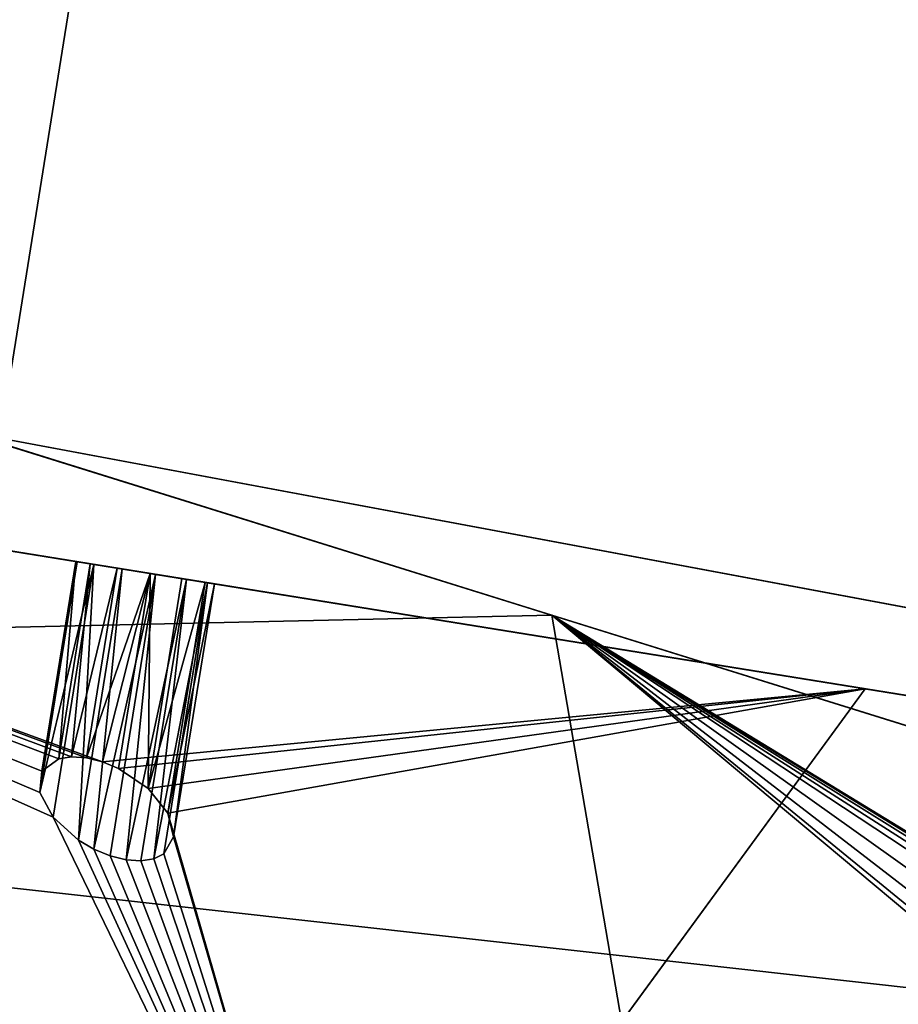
# Model space of a CAD drawing. Extents: x 5.2 to 19.2, y -23 to 23.
# Tile 157 of 256: x 10.417 to 10.783, y -22.679 to -22.269. Entities that reach past the tile are written whole.
import ezdxf

# ---------------------------------------------------------------- set-up
doc = ezdxf.new("R2010")
doc.units = 0
doc.header["$MEASUREMENT"] = 0
doc.layers.get('0').update_dxf_attribs({"linetype": 'CONTINUOUS'})

# ---------------------------------------------------------------- blocks, each defined once
blk = doc.blocks.new('LUXORA_OVAL_LED_37W_STL')
at = {"color": 0}
for p, q in [((10.63887, -22.51659, 4.45113), (9.17021, -22.05893, 0.82709)), ((10.63887, -22.51659, 4.45113), (9.17021, -22.05893, 0.82709)), ((9.8622, -22.27456, 0.51943), (11.33085, -22.73222, 4.14347)), ((9.8622, -22.27456, 0.51943), (11.33085, -22.73222, 4.14347)), ((11.57243, -22.67676, 4.45113), (10.05373, -22.43188, 0.82709)), ((10.7693, -22.54726, 0.51943), (10.05373, -22.43188, 0.82709)), ((11.57243, -22.67676, 4.45113), (10.05373, -22.43188, 0.82709)), ((10.7693, -22.54726, 0.51943), (10.05373, -22.43188, 0.82709)), ((10.40918, -22.44286, 4.18098), (11.6161, -22.66847, 4.18098)), ((11.6161, -22.66847, 4.14161), (10.40918, -22.44286, 4.14161)), ((11.6161, -22.66847, 4.14161), (10.40918, -22.44286, 4.14161)), ((10.40918, -22.44286, 4.18098), (11.6161, -22.66847, 4.18098)), ((10.40918, -22.44286, 0.83452), (11.6161, -22.66847, 0.83452)), ((11.6161, -22.66847, 0.79515), (10.40918, -22.44286, 0.79515)), ((11.6161, -22.66847, 0.79515), (10.40918, -22.44286, 0.79515)), ((10.40918, -22.44286, 0.83452), (11.6161, -22.66847, 0.83452)), ((10.42573, -22.59038, 0.81915), (10.44122, -22.49436, 0.81915)), ((10.42573, -22.59038, 0.81915), (10.44122, -22.49436, 0.81915)), ((10.42659, -22.5816, 0.80503), (10.44067, -22.49427, 0.80503)), ((10.42659, -22.5816, 0.80503), (10.44067, -22.49427, 0.80503)), ((10.43121, -22.60073, 0.8314), (10.44818, -22.49548, 0.8314)), ((10.43121, -22.60073, 0.8314), (10.44818, -22.49548, 0.8314)), ((10.43358, -22.57641, 0.79227), (10.44667, -22.49524, 0.79227)), ((10.43358, -22.57641, 0.79227), (10.44667, -22.49524, 0.79227)), ((10.43893, -22.57557, 0.78735), (10.44667, -22.49524, 0.79227)), ((10.43893, -22.57557, 0.78735), (10.44667, -22.49524, 0.79227)), ((10.43893, -22.57557, 0.78735), (10.45784, -22.49704, 0.78379)), ((10.43893, -22.57557, 0.78735), (10.45784, -22.49704, 0.78379)), ((10.44122, -22.49436, 0.81915), (10.44067, -22.49427, 0.80503)), ((10.44067, -22.49427, 0.80503), (10.44667, -22.49524, 0.79227)), ((10.44122, -22.49436, 0.81915), (10.44067, -22.49427, 0.80503)), ((10.44067, -22.49427, 0.80503), (10.44667, -22.49524, 0.79227)), ((10.44818, -22.49548, 0.8314), (10.44122, -22.49436, 0.81915)), ((10.44818, -22.49548, 0.8314), (10.44122, -22.49436, 0.81915)), ((10.44176, -22.61027, 0.83897), (10.45996, -22.49738, 0.83897)), ((10.44176, -22.61027, 0.83897), (10.45996, -22.49738, 0.83897)), ((10.44511, -22.57599, 0.78379), (10.45784, -22.49704, 0.78379)), ((10.44511, -22.57599, 0.78379), (10.45784, -22.49704, 0.78379)), ((10.44667, -22.49524, 0.79227), (10.45784, -22.49704, 0.78379)), ((10.44667, -22.49524, 0.79227), (10.45784, -22.49704, 0.78379)), ((10.45996, -22.49738, 0.83897), (10.44818, -22.49548, 0.8314)), ((10.45996, -22.49738, 0.83897), (10.44818, -22.49548, 0.8314)), ((10.44821, -22.61404, 0.8404), (10.45996, -22.49738, 0.83897)), ((10.44821, -22.61404, 0.8404), (10.45996, -22.49738, 0.83897)), ((10.45784, -22.49704, 0.78379), (10.47161, -22.49926, 0.78155)), ((10.45784, -22.49704, 0.78379), (10.47161, -22.49926, 0.78155)), ((10.47386, -22.49963, 0.84013), (10.45996, -22.49738, 0.83897)), ((10.47386, -22.49963, 0.84013), (10.45996, -22.49738, 0.83897)), ((10.44511, -22.57599, 0.78379), (10.47161, -22.49926, 0.78155)), ((10.44511, -22.57599, 0.78379), (10.47161, -22.49926, 0.78155)), ((10.44821, -22.61404, 0.8404), (10.47386, -22.49963, 0.84013)), ((10.44821, -22.61404, 0.8404), (10.47386, -22.49963, 0.84013)), ((10.45177, -22.57764, 0.78182), (10.47161, -22.49926, 0.78155)), ((10.45177, -22.57764, 0.78182), (10.47161, -22.49926, 0.78155)), ((10.45497, -22.61683, 0.84013), (10.47386, -22.49963, 0.84013)), ((10.45497, -22.61683, 0.84013), (10.47386, -22.49963, 0.84013)), ((10.47161, -22.49926, 0.78155), (10.45852, -22.58043, 0.78155)), ((10.47161, -22.49926, 0.78155), (10.45852, -22.58043, 0.78155)), ((10.46163, -22.61849, 0.83816), (10.47386, -22.49963, 0.84013)), ((10.46163, -22.61849, 0.83816), (10.47386, -22.49963, 0.84013)), ((10.48484, -22.50139, 0.78604), (10.47076, -22.58873, 0.78604)), ((10.48484, -22.50139, 0.78604), (10.47076, -22.58873, 0.78604)), ((10.47161, -22.49926, 0.78155), (10.48484, -22.50139, 0.78604)), ((10.47161, -22.49926, 0.78155), (10.48484, -22.50139, 0.78604)), ((10.48671, -22.50169, 0.8346), (10.47386, -22.49963, 0.84013)), ((10.48671, -22.50169, 0.8346), (10.47386, -22.49963, 0.84013)), ((10.48484, -22.50139, 0.78604), (10.49449, -22.50295, 0.79625)), ((10.48484, -22.50139, 0.78604), (10.49449, -22.50295, 0.79625)), ((10.46163, -22.61849, 0.83816), (10.48671, -22.50169, 0.8346)), ((10.46163, -22.61849, 0.83816), (10.48671, -22.50169, 0.8346)), ((10.48671, -22.50169, 0.8346), (10.46781, -22.61891, 0.8346)), ((10.48671, -22.50169, 0.8346), (10.46781, -22.61891, 0.8346)), ((10.48671, -22.50169, 0.8346), (10.47315, -22.61806, 0.82968)), ((10.48671, -22.50169, 0.8346), (10.47315, -22.61806, 0.82968)), ((10.49555, -22.50312, 0.82367), (10.47315, -22.61806, 0.82968)), ((10.49555, -22.50312, 0.82367), (10.47315, -22.61806, 0.82968)), ((10.49555, -22.50312, 0.82367), (10.47734, -22.61601, 0.82367)), ((10.49555, -22.50312, 0.82367), (10.47734, -22.61601, 0.82367)), ((10.49449, -22.50295, 0.79625), (10.47901, -22.59897, 0.79625)), ((10.49449, -22.50295, 0.79625), (10.47901, -22.59897, 0.79625)), ((10.49836, -22.50357, 0.80983), (10.48139, -22.60882, 0.80983)), ((10.49836, -22.50357, 0.80983), (10.48139, -22.60882, 0.80983)), ((10.49555, -22.50312, 0.82367), (10.48671, -22.50169, 0.8346)), ((10.49555, -22.50312, 0.82367), (10.48671, -22.50169, 0.8346)), ((10.49449, -22.50295, 0.79625), (10.49836, -22.50357, 0.80983)), ((10.49449, -22.50295, 0.79625), (10.49836, -22.50357, 0.80983)), ((10.49836, -22.50357, 0.80983), (10.49555, -22.50312, 0.82367)), ((10.49836, -22.50357, 0.80983), (10.49555, -22.50312, 0.82367)), ((10.70153, -22.88214, 3.84067), (10.63887, -22.51659, 4.45113)), ((10.63887, -22.51659, 4.45113), (11.33085, -22.73222, 4.14347)), ((10.63887, -22.51659, 4.45113), (11.33085, -22.73222, 4.14347)), ((10.70153, -22.88214, 3.84067), (10.63887, -22.51659, 4.45113)), ((10.55028, -22.84657, 1.12989), (10.7693, -22.54726, 0.51943)), ((10.55028, -22.84657, 1.12989), (10.7693, -22.54726, 0.51943)), ((10.7693, -22.54726, 0.51943), (12.288, -22.79214, 4.14347)), ((10.7693, -22.54726, 0.51943), (12.288, -22.79214, 4.14347)), ((10.43358, -22.57641, 0.79227), (10.42659, -22.5816, 0.80503)), ((10.43358, -22.57641, 0.79227), (10.42659, -22.5816, 0.80503)), ((10.43893, -22.57557, 0.78735), (10.43358, -22.57641, 0.79227)), ((10.43893, -22.57557, 0.78735), (10.43358, -22.57641, 0.79227)), ((10.44511, -22.57599, 0.78379), (10.43893, -22.57557, 0.78735)), ((10.44511, -22.57599, 0.78379), (10.43893, -22.57557, 0.78735)), ((10.45177, -22.57764, 0.78182), (10.44511, -22.57599, 0.78379)), ((10.45177, -22.57764, 0.78182), (10.44511, -22.57599, 0.78379)), ((10.45852, -22.58043, 0.78155), (10.45177, -22.57764, 0.78182)), ((10.45852, -22.58043, 0.78155), (10.45177, -22.57764, 0.78182)), ((10.42659, -22.5816, 0.80503), (10.42573, -22.59038, 0.81915)), ((10.42659, -22.5816, 0.80503), (10.42573, -22.59038, 0.81915)), ((10.47076, -22.58873, 0.78604), (10.45852, -22.58043, 0.78155)), ((10.47076, -22.58873, 0.78604), (10.45852, -22.58043, 0.78155)), ((10.42573, -22.59038, 0.81915), (10.43121, -22.60073, 0.8314)), ((10.42573, -22.59038, 0.81915), (10.43121, -22.60073, 0.8314)), ((10.47901, -22.59897, 0.79625), (10.47076, -22.58873, 0.78604)), ((10.47901, -22.59897, 0.79625), (10.47076, -22.58873, 0.78604)), ((10.48139, -22.60882, 0.80983), (10.47901, -22.59897, 0.79625)), ((10.48139, -22.60882, 0.80983), (10.47901, -22.59897, 0.79625)), ((10.43121, -22.60073, 0.8314), (10.44176, -22.61027, 0.83897)), ((10.43121, -22.60073, 0.8314), (10.44176, -22.61027, 0.83897)), ((10.44176, -22.61027, 0.83897), (10.44821, -22.61404, 0.8404)), ((10.44176, -22.61027, 0.83897), (10.44821, -22.61404, 0.8404)), ((10.47734, -22.61601, 0.82367), (10.48139, -22.60882, 0.80983)), ((10.47734, -22.61601, 0.82367), (10.48139, -22.60882, 0.80983)), ((10.44821, -22.61404, 0.8404), (10.45497, -22.61683, 0.84013)), ((10.44821, -22.61404, 0.8404), (10.45497, -22.61683, 0.84013)), ((10.47315, -22.61806, 0.82968), (10.47734, -22.61601, 0.82367)), ((10.47315, -22.61806, 0.82968), (10.47734, -22.61601, 0.82367)), ((10.45497, -22.61683, 0.84013), (10.46163, -22.61849, 0.83816)), ((10.45497, -22.61683, 0.84013), (10.46163, -22.61849, 0.83816)), ((10.46163, -22.61849, 0.83816), (10.46781, -22.61891, 0.8346)), ((10.46163, -22.61849, 0.83816), (10.46781, -22.61891, 0.8346)), ((10.46781, -22.61891, 0.8346), (10.47315, -22.61806, 0.82968)), ((10.46781, -22.61891, 0.8346), (10.47315, -22.61806, 0.82968))]:
    blk.add_line(p, q, dxfattribs=at)
mesh = blk.add_polyface(dxfattribs=at)
corners = [(5.68976, -17.26589, 4.18098), (5.57647, 16.04331, 4.18098), (5.57647, -16.04331, 4.18098), (5.68976, 17.26589, 4.18098), (6.02576, -18.44684, 4.18098), (6.02576, 18.44684, 4.18098), (6.57305, -19.54595, 4.18098), (6.57305, 19.54595, 4.18098), (7.15127, -16.04331, 4.18098), (7.31298, -20.52577, 4.18098), (7.26225, -17.09924, 4.18098), (7.59035, -18.10902, 4.18098), (8.22035, -21.35295, 4.18098), (8.12122, -19.02851, 4.18098), (8.83167, -19.81755, 4.18098), (9.26427, -21.99931, 4.18098), (9.69064, -20.44162, 4.18098), (10.40918, -22.44286, 4.18098), (10.66059, -20.87348, 4.18098), (11.6161, -22.66847, 4.18098), (11.69914, -21.09423, 4.18098), (12.84392, -22.66847, 4.18098), (12.76088, -21.09423, 4.18098), (13.79943, -20.87348, 4.18098), (14.05084, -22.44286, 4.18098), (14.76938, -20.44162, 4.18098), (15.19575, -21.99931, 4.18098), (15.62835, -19.81755, 4.18098), (16.23966, -21.35295, 4.18098), (16.3388, -19.02851, 4.18098), (17.14704, -20.52577, 4.18098), (16.86967, -18.10902, 4.18098), (17.19777, -17.09924, 4.18098), (17.88697, -19.54595, 4.18098), (17.30875, -16.04331, 4.18098), (17.30875, 16.04331, 4.18098), (7.15127, 16.04331, 4.18098), (7.31298, 20.52577, 4.18098), (7.26225, 17.09924, 4.18098), (7.59035, 18.10902, 4.18098), (8.22035, 21.35295, 4.18098), (8.12122, 19.02851, 4.18098), (8.83167, 19.81755, 4.18098), (9.26427, 21.99931, 4.18098), (9.69064, 20.44162, 4.18098), (10.40918, 22.44286, 4.18098), (10.66059, 20.87348, 4.18098), (11.6161, 22.66847, 4.18098), (11.69914, 21.09423, 4.18098), (12.84392, 22.66847, 4.18098), (12.76088, 21.09423, 4.18098), (13.79943, 20.87348, 4.18098), (14.05084, 22.44286, 4.18098), (14.76938, 20.44162, 4.18098), (15.19575, 21.99931, 4.18098), (15.62835, 19.81755, 4.18098), (16.23966, 21.35295, 4.18098), (16.3388, 19.02851, 4.18098), (17.14704, 20.52577, 4.18098), (16.86967, 18.10902, 4.18098), (17.19777, 17.09924, 4.18098), (17.88697, 19.54595, 4.18098), (18.43425, -18.44684, 4.18098), (18.43425, 18.44684, 4.18098), (18.77026, -17.26589, 4.18098), (18.77026, 17.26589, 4.18098), (18.88355, -16.04331, 4.18098), (18.88355, 16.04331, 4.18098)]
mesh.append_faces([[corners[k] for k in face] for face in [(0, 1, 2), (65, 66, 67)]], dxfattribs={"vtx0": -1, "color": 0})
mesh.append_faces([[corners[k] for k in face] for face in [(1, 0, 3), (3, 4, 5), (5, 6, 7), (8, 9, 10), (10, 9, 11), (11, 12, 13), (13, 12, 14), (14, 15, 16), (16, 17, 18), (18, 19, 20), (20, 21, 22), (22, 21, 23), (23, 24, 25), (25, 26, 27), (27, 28, 29), (29, 30, 31), (31, 30, 32), (32, 33, 34), (34, 33, 35), (7, 36, 37), (36, 7, 8), (37, 39, 40), (40, 42, 43), (43, 44, 45), (45, 46, 47), (47, 48, 49), (49, 51, 52), (52, 53, 54), (54, 55, 56), (56, 57, 58), (58, 60, 61), (61, 62, 63), (63, 64, 65)]], dxfattribs={"vtx0": -1, "vtx1": -1, "color": 0})
mesh.append_faces([[corners[k] for k in face] for face in [(7, 6, 8), (61, 35, 33)]], dxfattribs={"vtx0": -1, "vtx1": -1, "vtx2": -1, "color": 0})
mesh.append_faces([[corners[k] for k in face] for face in [(3, 0, 4), (5, 4, 6), (8, 6, 9), (11, 9, 12), (14, 12, 15), (16, 15, 17), (18, 17, 19), (20, 19, 21), (23, 21, 24), (25, 24, 26), (27, 26, 28), (29, 28, 30), (32, 30, 33), (37, 36, 38), (37, 38, 39), (40, 39, 41), (40, 41, 42), (43, 42, 44), (45, 44, 46), (47, 46, 48), (49, 48, 50), (49, 50, 51), (52, 51, 53), (54, 53, 55), (56, 55, 57), (58, 57, 59), (58, 59, 60), (61, 60, 35), (61, 33, 62), (63, 62, 64), (65, 64, 66)]], dxfattribs={"vtx0": -1, "vtx2": -1, "color": 0})
mesh = blk.add_polyface(dxfattribs=at)
corners = [(5.68976, 17.26589, 4.14161), (5.57647, -16.04331, 4.14161), (5.57647, 16.04331, 4.14161), (5.68976, -17.26589, 4.14161), (6.02576, 18.44684, 4.14161), (6.02576, -18.44684, 4.14161), (6.57305, 19.54595, 4.14161), (6.57305, -19.54595, 4.14161), (7.15127, 16.04331, 4.14161), (7.31298, 20.52577, 4.14161), (7.26225, 17.09924, 4.14161), (7.59035, 18.10902, 4.14161), (8.22035, 21.35295, 4.14161), (8.12122, 19.02851, 4.14161), (8.83167, 19.81755, 4.14161), (9.26427, 21.99931, 4.14161), (9.69064, 20.44162, 4.14161), (10.40918, 22.44286, 4.14161), (10.66059, 20.87348, 4.14161), (11.6161, 22.66847, 4.14161), (11.69914, 21.09423, 4.14161), (12.84392, 22.66847, 4.14161), (12.76088, 21.09423, 4.14161), (13.79943, 20.87348, 4.14161), (14.05084, 22.44286, 4.14161), (14.76938, 20.44162, 4.14161), (15.19575, 21.99931, 4.14161), (15.62835, 19.81755, 4.14161), (16.23966, 21.35295, 4.14161), (16.3388, 19.02851, 4.14161), (17.14704, 20.52577, 4.14161), (16.86967, 18.10902, 4.14161), (17.19777, 17.09924, 4.14161), (17.88697, 19.54595, 4.14161), (17.30875, 16.04331, 4.14161), (17.30875, -16.04331, 4.14161), (7.15127, -16.04331, 4.14161), (7.31298, -20.52577, 4.14161), (7.26225, -17.09924, 4.14161), (7.59035, -18.10902, 4.14161), (8.22035, -21.35295, 4.14161), (8.12122, -19.02851, 4.14161), (8.83167, -19.81755, 4.14161), (9.26427, -21.99931, 4.14161), (9.69064, -20.44162, 4.14161), (10.40918, -22.44286, 4.14161), (10.66059, -20.87348, 4.14161), (11.6161, -22.66847, 4.14161), (11.69914, -21.09423, 4.14161), (12.84392, -22.66847, 4.14161), (12.76088, -21.09423, 4.14161), (13.79943, -20.87348, 4.14161), (14.05084, -22.44286, 4.14161), (14.76938, -20.44162, 4.14161), (15.19575, -21.99931, 4.14161), (15.62835, -19.81755, 4.14161), (16.23966, -21.35295, 4.14161), (16.3388, -19.02851, 4.14161), (17.14704, -20.52577, 4.14161), (16.86967, -18.10902, 4.14161), (17.19777, -17.09924, 4.14161), (17.88697, -19.54595, 4.14161), (18.43425, 18.44684, 4.14161), (18.43425, -18.44684, 4.14161), (18.77026, 17.26589, 4.14161), (18.77026, -17.26589, 4.14161), (18.88355, 16.04331, 4.14161), (18.88355, -16.04331, 4.14161)]
mesh.append_faces([[corners[k] for k in face] for face in [(0, 1, 2), (65, 66, 67)]], dxfattribs={"vtx0": -1, "color": 0})
mesh.append_faces([[corners[k] for k in face] for face in [(1, 0, 3), (3, 4, 5), (5, 6, 7), (8, 9, 10), (10, 9, 11), (11, 12, 13), (13, 12, 14), (14, 15, 16), (16, 17, 18), (18, 19, 20), (20, 21, 22), (22, 21, 23), (23, 24, 25), (25, 26, 27), (27, 28, 29), (29, 30, 31), (31, 30, 32), (32, 33, 34), (34, 33, 35), (7, 36, 37), (36, 7, 8), (37, 39, 40), (40, 42, 43), (43, 44, 45), (45, 46, 47), (47, 48, 49), (49, 51, 52), (52, 53, 54), (54, 55, 56), (56, 57, 58), (58, 60, 61), (61, 62, 63), (63, 64, 65)]], dxfattribs={"vtx0": -1, "vtx1": -1, "color": 0})
mesh.append_faces([[corners[k] for k in face] for face in [(7, 6, 8), (61, 35, 33)]], dxfattribs={"vtx0": -1, "vtx1": -1, "vtx2": -1, "color": 0})
mesh.append_faces([[corners[k] for k in face] for face in [(3, 0, 4), (5, 4, 6), (8, 6, 9), (11, 9, 12), (14, 12, 15), (16, 15, 17), (18, 17, 19), (20, 19, 21), (23, 21, 24), (25, 24, 26), (27, 26, 28), (29, 28, 30), (32, 30, 33), (37, 36, 38), (37, 38, 39), (40, 39, 41), (40, 41, 42), (43, 42, 44), (45, 44, 46), (47, 46, 48), (49, 48, 50), (49, 50, 51), (52, 51, 53), (54, 53, 55), (56, 55, 57), (58, 57, 59), (58, 59, 60), (61, 60, 35), (61, 33, 62), (63, 62, 64), (65, 64, 66)]], dxfattribs={"vtx0": -1, "vtx2": -1, "color": 0})
mesh = blk.add_polyface(dxfattribs=at)
corners = [(5.68976, -17.26589, 0.83452), (5.57647, 16.04331, 0.83452), (5.57647, -16.04331, 0.83452), (5.68976, 17.26589, 0.83452), (6.02576, -18.44684, 0.83452), (6.02576, 18.44684, 0.83452), (6.57305, -19.54595, 0.83452), (6.57305, 19.54595, 0.83452), (7.15127, -16.04331, 0.83452), (7.31298, -20.52577, 0.83452), (7.26225, -17.09924, 0.83452), (7.59035, -18.10902, 0.83452), (8.22035, -21.35295, 0.83452), (8.12122, -19.02851, 0.83452), (8.83167, -19.81755, 0.83452), (9.26427, -21.99931, 0.83452), (9.69064, -20.44162, 0.83452), (10.40918, -22.44286, 0.83452), (10.66059, -20.87348, 0.83452), (11.6161, -22.66847, 0.83452), (11.69914, -21.09423, 0.83452), (12.84392, -22.66847, 0.83452), (12.76088, -21.09423, 0.83452), (13.79943, -20.87348, 0.83452), (14.05084, -22.44286, 0.83452), (14.76938, -20.44162, 0.83452), (15.19575, -21.99931, 0.83452), (15.62835, -19.81755, 0.83452), (16.23966, -21.35295, 0.83452), (16.3388, -19.02851, 0.83452), (17.14704, -20.52577, 0.83452), (16.86967, -18.10902, 0.83452), (17.19777, -17.09924, 0.83452), (17.88697, -19.54595, 0.83452), (17.30875, -16.04331, 0.83452), (17.30875, 16.04331, 0.83452), (7.15127, 16.04331, 0.83452), (7.31298, 20.52577, 0.83452), (7.26225, 17.09924, 0.83452), (7.59035, 18.10902, 0.83452), (8.22035, 21.35295, 0.83452), (8.12122, 19.02851, 0.83452), (8.83167, 19.81755, 0.83452), (9.26427, 21.99931, 0.83452), (9.69064, 20.44162, 0.83452), (10.40918, 22.44286, 0.83452), (10.66059, 20.87348, 0.83452), (11.6161, 22.66847, 0.83452), (11.69914, 21.09423, 0.83452), (12.84392, 22.66847, 0.83452), (12.76088, 21.09423, 0.83452), (13.79943, 20.87348, 0.83452), (14.05084, 22.44286, 0.83452), (14.76938, 20.44162, 0.83452), (15.19575, 21.99931, 0.83452), (15.62835, 19.81755, 0.83452), (16.23966, 21.35295, 0.83452), (16.3388, 19.02851, 0.83452), (17.14704, 20.52577, 0.83452), (16.86967, 18.10902, 0.83452), (17.19777, 17.09924, 0.83452), (17.88697, 19.54595, 0.83452), (18.43425, -18.44684, 0.83452), (18.43425, 18.44684, 0.83452), (18.77026, -17.26589, 0.83452), (18.77026, 17.26589, 0.83452), (18.88355, -16.04331, 0.83452), (18.88355, 16.04331, 0.83452)]
mesh.append_faces([[corners[k] for k in face] for face in [(0, 1, 2), (65, 66, 67)]], dxfattribs={"vtx0": -1, "color": 0})
mesh.append_faces([[corners[k] for k in face] for face in [(1, 0, 3), (3, 4, 5), (5, 6, 7), (8, 9, 10), (10, 9, 11), (11, 12, 13), (13, 12, 14), (14, 15, 16), (16, 17, 18), (18, 19, 20), (20, 21, 22), (22, 21, 23), (23, 24, 25), (25, 26, 27), (27, 28, 29), (29, 30, 31), (31, 30, 32), (32, 33, 34), (34, 33, 35), (7, 36, 37), (36, 7, 8), (37, 39, 40), (40, 42, 43), (43, 44, 45), (45, 46, 47), (47, 48, 49), (49, 51, 52), (52, 53, 54), (54, 55, 56), (56, 57, 58), (58, 60, 61), (61, 62, 63), (63, 64, 65)]], dxfattribs={"vtx0": -1, "vtx1": -1, "color": 0})
mesh.append_faces([[corners[k] for k in face] for face in [(7, 6, 8), (61, 35, 33)]], dxfattribs={"vtx0": -1, "vtx1": -1, "vtx2": -1, "color": 0})
mesh.append_faces([[corners[k] for k in face] for face in [(3, 0, 4), (5, 4, 6), (8, 6, 9), (11, 9, 12), (14, 12, 15), (16, 15, 17), (18, 17, 19), (20, 19, 21), (23, 21, 24), (25, 24, 26), (27, 26, 28), (29, 28, 30), (32, 30, 33), (37, 36, 38), (37, 38, 39), (40, 39, 41), (40, 41, 42), (43, 42, 44), (45, 44, 46), (47, 46, 48), (49, 48, 50), (49, 50, 51), (52, 51, 53), (54, 53, 55), (56, 55, 57), (58, 57, 59), (58, 59, 60), (61, 60, 35), (61, 33, 62), (63, 62, 64), (65, 64, 66)]], dxfattribs={"vtx0": -1, "vtx2": -1, "color": 0})
mesh = blk.add_polyface(dxfattribs=at)
corners = [(5.68976, 17.26589, 0.79515), (5.57647, -16.04331, 0.79515), (5.57647, 16.04331, 0.79515), (5.68976, -17.26589, 0.79515), (6.02576, 18.44684, 0.79515), (6.02576, -18.44684, 0.79515), (6.57305, 19.54595, 0.79515), (6.57305, -19.54595, 0.79515), (7.15127, 16.04331, 0.79515), (7.31298, 20.52577, 0.79515), (7.26225, 17.09924, 0.79515), (7.59035, 18.10902, 0.79515), (8.22035, 21.35295, 0.79515), (8.12122, 19.02851, 0.79515), (8.83167, 19.81755, 0.79515), (9.26427, 21.99931, 0.79515), (9.69064, 20.44162, 0.79515), (10.40918, 22.44286, 0.79515), (10.66059, 20.87348, 0.79515), (11.6161, 22.66847, 0.79515), (11.69914, 21.09423, 0.79515), (12.84392, 22.66847, 0.79515), (12.76088, 21.09423, 0.79515), (13.79943, 20.87348, 0.79515), (14.05084, 22.44286, 0.79515), (14.76938, 20.44162, 0.79515), (15.19575, 21.99931, 0.79515), (15.62835, 19.81755, 0.79515), (16.23966, 21.35295, 0.79515), (16.3388, 19.02851, 0.79515), (17.14704, 20.52577, 0.79515), (16.86967, 18.10902, 0.79515), (17.19777, 17.09924, 0.79515), (17.88697, 19.54595, 0.79515), (17.30875, 16.04331, 0.79515), (17.30875, -16.04331, 0.79515), (7.15127, -16.04331, 0.79515), (7.31298, -20.52577, 0.79515), (7.26225, -17.09924, 0.79515), (7.59035, -18.10902, 0.79515), (8.22035, -21.35295, 0.79515), (8.12122, -19.02851, 0.79515), (8.83167, -19.81755, 0.79515), (9.26427, -21.99931, 0.79515), (9.69064, -20.44162, 0.79515), (10.40918, -22.44286, 0.79515), (10.66059, -20.87348, 0.79515), (11.6161, -22.66847, 0.79515), (11.69914, -21.09423, 0.79515), (12.84392, -22.66847, 0.79515), (12.76088, -21.09423, 0.79515), (13.79943, -20.87348, 0.79515), (14.05084, -22.44286, 0.79515), (14.76938, -20.44162, 0.79515), (15.19575, -21.99931, 0.79515), (15.62835, -19.81755, 0.79515), (16.23966, -21.35295, 0.79515), (16.3388, -19.02851, 0.79515), (17.14704, -20.52577, 0.79515), (16.86967, -18.10902, 0.79515), (17.19777, -17.09924, 0.79515), (17.88697, -19.54595, 0.79515), (18.43425, 18.44684, 0.79515), (18.43425, -18.44684, 0.79515), (18.77026, 17.26589, 0.79515), (18.77026, -17.26589, 0.79515), (18.88355, 16.04331, 0.79515), (18.88355, -16.04331, 0.79515)]
mesh.append_faces([[corners[k] for k in face] for face in [(0, 1, 2), (65, 66, 67)]], dxfattribs={"vtx0": -1, "color": 0})
mesh.append_faces([[corners[k] for k in face] for face in [(1, 0, 3), (3, 4, 5), (5, 6, 7), (8, 9, 10), (10, 9, 11), (11, 12, 13), (13, 12, 14), (14, 15, 16), (16, 17, 18), (18, 19, 20), (20, 21, 22), (22, 21, 23), (23, 24, 25), (25, 26, 27), (27, 28, 29), (29, 30, 31), (31, 30, 32), (32, 33, 34), (34, 33, 35), (7, 36, 37), (36, 7, 8), (37, 39, 40), (40, 42, 43), (43, 44, 45), (45, 46, 47), (47, 48, 49), (49, 51, 52), (52, 53, 54), (54, 55, 56), (56, 57, 58), (58, 60, 61), (61, 62, 63), (63, 64, 65)]], dxfattribs={"vtx0": -1, "vtx1": -1, "color": 0})
mesh.append_faces([[corners[k] for k in face] for face in [(7, 6, 8), (61, 35, 33)]], dxfattribs={"vtx0": -1, "vtx1": -1, "vtx2": -1, "color": 0})
mesh.append_faces([[corners[k] for k in face] for face in [(3, 0, 4), (5, 4, 6), (8, 6, 9), (11, 9, 12), (14, 12, 15), (16, 15, 17), (18, 17, 19), (20, 19, 21), (23, 21, 24), (25, 24, 26), (27, 26, 28), (29, 28, 30), (32, 30, 33), (37, 36, 38), (37, 38, 39), (40, 39, 41), (40, 41, 42), (43, 42, 44), (45, 44, 46), (47, 46, 48), (49, 48, 50), (49, 50, 51), (52, 51, 53), (54, 53, 55), (56, 55, 57), (58, 57, 59), (58, 59, 60), (61, 60, 35), (61, 33, 62), (63, 62, 64), (65, 64, 66)]], dxfattribs={"vtx0": -1, "vtx2": -1, "color": 0})
mesh = blk.add_polyface(dxfattribs=at)
corners = [(10.63887, -22.51659, 4.45113), (9.60297, -22.53981, 1.12989), (10.70153, -22.88214, 3.84067), (9.17021, -22.05893, 0.82709)]
mesh.append_faces([[corners[k] for k in face] for face in [(0, 1, 2), (1, 0, 3)]], dxfattribs={"vtx0": -1, "color": 0})
mesh = blk.add_polyface(dxfattribs=at)
corners = [(9.17021, -22.05893, 0.82709), (9.57432, -22.18485, 0.78155), (9.8622, -22.27456, 0.51943), (9.561, -22.1807, 0.78379), (9.5502, -22.17734, 0.79227), (9.5444, -22.17553, 0.80503), (9.54492, -22.17569, 0.81915), (9.55165, -22.17779, 0.8314), (10.63887, -22.51659, 4.45113), (9.56305, -22.18134, 0.83897), (9.5765, -22.18553, 0.84013), (10.90724, -22.60022, 4.14088), (10.91803, -22.60358, 4.1324), (10.93136, -22.60773, 4.13015), (10.90144, -22.59841, 4.15364), (10.90196, -22.59857, 4.16776), (10.90869, -22.60067, 4.18001), (10.92009, -22.60422, 4.18758), (10.93354, -22.60841, 4.18873), (9.59644, -22.19175, 0.79625), (11.33085, -22.73222, 4.14347), (9.58711, -22.18884, 0.78604), (9.60018, -22.19291, 0.80983), (9.59746, -22.19207, 0.82367), (9.58892, -22.1894, 0.8346), (10.94415, -22.61172, 4.13465), (10.95348, -22.61463, 4.14485), (10.95722, -22.61579, 4.15843), (10.9545, -22.61495, 4.17228), (10.94595, -22.61228, 4.18321)]
mesh.append_faces([[corners[k] for k in face] for face in [(0, 1, 2), (1, 0, 3), (3, 0, 4), (4, 0, 5), (5, 0, 6), (6, 0, 7), (7, 8, 9), (9, 8, 10), (11, 8, 14), (14, 8, 15), (15, 8, 16), (16, 8, 17), (17, 8, 18), (2, 19, 20), (19, 2, 21), (21, 2, 1), (20, 29, 8)]], dxfattribs={"vtx0": -1, "vtx1": -1, "color": 0})
mesh.append_faces([[corners[k] for k in face] for face in [(10, 8, 11), (20, 10, 13)]], dxfattribs={"vtx0": -1, "vtx1": -1, "vtx2": -1, "color": 0})
mesh.append_faces([[corners[k] for k in face] for face in [(7, 0, 8), (10, 11, 12), (10, 12, 13), (20, 19, 22), (20, 22, 23), (20, 23, 24), (20, 24, 10), (20, 13, 25), (20, 25, 26), (20, 26, 27), (20, 27, 28), (20, 28, 29), (8, 29, 18)]], dxfattribs={"vtx0": -1, "vtx2": -1, "color": 0})
mesh = blk.add_polyface(dxfattribs=at)
corners = [(11.33085, -22.73222, 4.14347), (9.60297, -22.53981, 1.12989), (9.8622, -22.27456, 0.51943), (10.70153, -22.88214, 3.84067)]
mesh.append_faces([[corners[k] for k in face] for face in [(0, 1, 2), (1, 0, 3)]], dxfattribs={"vtx0": -1, "color": 0})
mesh = blk.add_polyface(dxfattribs=at)
corners = [(11.57243, -22.67676, 4.45113), (10.55028, -22.84657, 1.12989), (11.68627, -23.02973, 3.84067), (10.05373, -22.43188, 0.82709)]
mesh.append_faces([[corners[k] for k in face] for face in [(0, 1, 2), (1, 0, 3)]], dxfattribs={"vtx0": -1, "color": 0})
mesh = blk.add_polyface(dxfattribs=at)
corners = [(10.05373, -22.43188, 0.82709), (10.47161, -22.49926, 0.78155), (10.7693, -22.54726, 0.51943), (10.45784, -22.49704, 0.78379), (10.44667, -22.49524, 0.79227), (10.44067, -22.49427, 0.80503), (10.44122, -22.49436, 0.81915), (10.44818, -22.49548, 0.8314), (11.57243, -22.67676, 4.45113), (10.45996, -22.49738, 0.83897), (10.47386, -22.49963, 0.84013), (11.84995, -22.7215, 4.14088), (11.86111, -22.7233, 4.1324), (11.87489, -22.72553, 4.13015), (11.84395, -22.72054, 4.15364), (11.84449, -22.72063, 4.16776), (11.85145, -22.72175, 4.18001), (11.86323, -22.72365, 4.18758), (11.87714, -22.72589, 4.18873), (10.49449, -22.50295, 0.79625), (12.288, -22.79214, 4.14347), (10.48484, -22.50139, 0.78604), (10.49836, -22.50357, 0.80983), (10.49555, -22.50312, 0.82367), (10.48671, -22.50169, 0.8346), (11.88812, -22.72766, 4.13465), (11.89777, -22.72922, 4.14485), (11.90163, -22.72984, 4.15843), (11.89882, -22.72939, 4.17228), (11.88998, -22.72796, 4.18321)]
mesh.append_faces([[corners[k] for k in face] for face in [(0, 1, 2), (1, 0, 3), (3, 0, 4), (4, 0, 5), (5, 0, 6), (6, 0, 7), (7, 8, 9), (9, 8, 10), (11, 8, 14), (14, 8, 15), (15, 8, 16), (16, 8, 17), (17, 8, 18), (2, 19, 20), (19, 2, 21), (21, 2, 1), (20, 29, 8)]], dxfattribs={"vtx0": -1, "vtx1": -1, "color": 0})
mesh.append_faces([[corners[k] for k in face] for face in [(10, 8, 11), (20, 10, 13)]], dxfattribs={"vtx0": -1, "vtx1": -1, "vtx2": -1, "color": 0})
mesh.append_faces([[corners[k] for k in face] for face in [(7, 0, 8), (10, 11, 12), (10, 12, 13), (20, 19, 22), (20, 22, 23), (20, 23, 24), (20, 24, 10), (20, 13, 25), (20, 25, 26), (20, 26, 27), (20, 27, 28), (20, 28, 29), (8, 29, 18)]], dxfattribs={"vtx0": -1, "vtx2": -1, "color": 0})
mesh = blk.add_polyface(dxfattribs=at)
corners = [(10.7693, -22.54726, 0.51943), (10.47076, -22.58873, 0.78604), (10.45852, -22.58043, 0.78155), (10.47901, -22.59897, 0.79625), (10.55028, -22.84657, 1.12989), (10.48139, -22.60882, 0.80983), (10.47734, -22.61601, 0.82367), (10.47315, -22.61806, 0.82968), (10.46781, -22.61891, 0.8346), (10.46163, -22.61849, 0.83816), (10.45497, -22.61683, 0.84013), (10.44821, -22.61404, 0.8404), (10.45177, -22.57764, 0.78182), (10.05373, -22.43188, 0.82709), (10.44511, -22.57599, 0.78379), (10.43893, -22.57557, 0.78735), (10.43358, -22.57641, 0.79227), (10.42659, -22.5816, 0.80503), (10.42573, -22.59038, 0.81915), (10.43121, -22.60073, 0.8314), (10.44176, -22.61027, 0.83897)]
mesh.append_faces([[corners[k] for k in face] for face in [(1, 0, 3), (3, 4, 5), (5, 4, 6), (6, 4, 7), (7, 4, 8), (8, 4, 9), (9, 4, 10), (10, 4, 11), (0, 12, 13), (12, 0, 2), (13, 19, 4)]], dxfattribs={"vtx0": -1, "vtx1": -1, "color": 0})
mesh.append_faces([[corners[k] for k in face] for face in [(0, 1, 2), (3, 0, 4), (13, 12, 14), (13, 14, 15), (13, 15, 16), (13, 16, 17), (13, 17, 18), (13, 18, 19), (4, 19, 20), (4, 20, 11)]], dxfattribs={"vtx0": -1, "vtx2": -1, "color": 0})
mesh = blk.add_polyface(dxfattribs=at)
corners = [(11.6161, -22.66847, 4.18098), (10.40918, -22.44286, 4.14161), (11.6161, -22.66847, 4.14161), (10.40918, -22.44286, 4.18098)]
mesh.append_faces([[corners[k] for k in face] for face in [(0, 1, 2), (1, 0, 3)]], dxfattribs={"vtx0": -1, "color": 0})
mesh = blk.add_polyface(dxfattribs=at)
corners = [(11.6161, -22.66847, 0.83452), (10.40918, -22.44286, 0.79515), (11.6161, -22.66847, 0.79515), (10.40918, -22.44286, 0.83452)]
mesh.append_faces([[corners[k] for k in face] for face in [(0, 1, 2), (1, 0, 3)]], dxfattribs={"vtx0": -1, "color": 0})
mesh = blk.add_polyface(dxfattribs=at)
corners = [(10.42659, -22.5816, 0.80503), (10.44122, -22.49436, 0.81915), (10.42573, -22.59038, 0.81915), (10.44067, -22.49427, 0.80503)]
mesh.append_faces([[corners[k] for k in face] for face in [(0, 1, 2), (1, 0, 3)]], dxfattribs={"vtx0": -1, "color": 0})
mesh = blk.add_polyface(dxfattribs=at)
corners = [(10.42573, -22.59038, 0.81915), (10.44818, -22.49548, 0.8314), (10.43121, -22.60073, 0.8314), (10.44122, -22.49436, 0.81915)]
mesh.append_faces([[corners[k] for k in face] for face in [(0, 1, 2), (1, 0, 3)]], dxfattribs={"vtx0": -1, "color": 0})
mesh = blk.add_polyface(dxfattribs=at)
corners = [(10.43358, -22.57641, 0.79227), (10.44067, -22.49427, 0.80503), (10.42659, -22.5816, 0.80503), (10.44667, -22.49524, 0.79227)]
mesh.append_faces([[corners[k] for k in face] for face in [(0, 1, 2), (1, 0, 3)]], dxfattribs={"vtx0": -1, "color": 0})
mesh = blk.add_polyface(dxfattribs=at)
corners = [(10.44818, -22.49548, 0.8314), (10.44176, -22.61027, 0.83897), (10.43121, -22.60073, 0.8314), (10.45996, -22.49738, 0.83897)]
mesh.append_faces([[corners[k] for k in face] for face in [(0, 1, 2), (1, 0, 3)]], dxfattribs={"vtx0": -1, "color": 0})
mesh = blk.add_polyface(dxfattribs=at)
corners = [(10.44667, -22.49524, 0.79227), (10.43358, -22.57641, 0.79227), (10.43893, -22.57557, 0.78735)]
mesh.append_faces([[corners[k] for k in face] for face in [(0, 1, 2)]], dxfattribs={"color": 0})
mesh = blk.add_polyface(dxfattribs=at)
corners = [(10.45784, -22.49704, 0.78379), (10.44667, -22.49524, 0.79227), (10.43893, -22.57557, 0.78735)]
mesh.append_faces([[corners[k] for k in face] for face in [(0, 1, 2)]], dxfattribs={"color": 0})
mesh = blk.add_polyface(dxfattribs=at)
corners = [(10.45784, -22.49704, 0.78379), (10.43893, -22.57557, 0.78735), (10.44511, -22.57599, 0.78379)]
mesh.append_faces([[corners[k] for k in face] for face in [(0, 1, 2)]], dxfattribs={"color": 0})
mesh = blk.add_polyface(dxfattribs=at)
corners = [(10.45996, -22.49738, 0.83897), (10.44821, -22.61404, 0.8404), (10.44176, -22.61027, 0.83897)]
mesh.append_faces([[corners[k] for k in face] for face in [(0, 1, 2)]], dxfattribs={"color": 0})
mesh = blk.add_polyface(dxfattribs=at)
corners = [(10.47161, -22.49926, 0.78155), (10.45784, -22.49704, 0.78379), (10.44511, -22.57599, 0.78379)]
mesh.append_faces([[corners[k] for k in face] for face in [(0, 1, 2)]], dxfattribs={"color": 0})
mesh = blk.add_polyface(dxfattribs=at)
corners = [(10.47386, -22.49963, 0.84013), (10.44821, -22.61404, 0.8404), (10.45996, -22.49738, 0.83897)]
mesh.append_faces([[corners[k] for k in face] for face in [(0, 1, 2)]], dxfattribs={"color": 0})
mesh = blk.add_polyface(dxfattribs=at)
corners = [(10.47161, -22.49926, 0.78155), (10.44511, -22.57599, 0.78379), (10.45177, -22.57764, 0.78182)]
mesh.append_faces([[corners[k] for k in face] for face in [(0, 1, 2)]], dxfattribs={"color": 0})
mesh = blk.add_polyface(dxfattribs=at)
corners = [(10.47386, -22.49963, 0.84013), (10.45497, -22.61683, 0.84013), (10.44821, -22.61404, 0.8404)]
mesh.append_faces([[corners[k] for k in face] for face in [(0, 1, 2)]], dxfattribs={"color": 0})
mesh = blk.add_polyface(dxfattribs=at)
corners = [(10.47161, -22.49926, 0.78155), (10.45177, -22.57764, 0.78182), (10.45852, -22.58043, 0.78155)]
mesh.append_faces([[corners[k] for k in face] for face in [(0, 1, 2)]], dxfattribs={"color": 0})
mesh = blk.add_polyface(dxfattribs=at)
corners = [(10.47386, -22.49963, 0.84013), (10.46163, -22.61849, 0.83816), (10.45497, -22.61683, 0.84013)]
mesh.append_faces([[corners[k] for k in face] for face in [(0, 1, 2)]], dxfattribs={"color": 0})
mesh = blk.add_polyface(dxfattribs=at)
corners = [(10.47076, -22.58873, 0.78604), (10.47161, -22.49926, 0.78155), (10.45852, -22.58043, 0.78155), (10.48484, -22.50139, 0.78604)]
mesh.append_faces([[corners[k] for k in face] for face in [(0, 1, 2), (1, 0, 3)]], dxfattribs={"vtx0": -1, "color": 0})
mesh = blk.add_polyface(dxfattribs=at)
corners = [(10.48671, -22.50169, 0.8346), (10.46163, -22.61849, 0.83816), (10.47386, -22.49963, 0.84013)]
mesh.append_faces([[corners[k] for k in face] for face in [(0, 1, 2)]], dxfattribs={"color": 0})
mesh = blk.add_polyface(dxfattribs=at)
corners = [(10.49449, -22.50295, 0.79625), (10.47076, -22.58873, 0.78604), (10.47901, -22.59897, 0.79625), (10.48484, -22.50139, 0.78604)]
mesh.append_faces([[corners[k] for k in face] for face in [(0, 1, 2), (1, 0, 3)]], dxfattribs={"vtx0": -1, "color": 0})
mesh = blk.add_polyface(dxfattribs=at)
corners = [(10.48671, -22.50169, 0.8346), (10.46781, -22.61891, 0.8346), (10.46163, -22.61849, 0.83816)]
mesh.append_faces([[corners[k] for k in face] for face in [(0, 1, 2)]], dxfattribs={"color": 0})
mesh = blk.add_polyface(dxfattribs=at)
corners = [(10.48671, -22.50169, 0.8346), (10.47315, -22.61806, 0.82968), (10.46781, -22.61891, 0.8346)]
mesh.append_faces([[corners[k] for k in face] for face in [(0, 1, 2)]], dxfattribs={"color": 0})
mesh = blk.add_polyface(dxfattribs=at)
corners = [(10.48671, -22.50169, 0.8346), (10.49555, -22.50312, 0.82367), (10.47315, -22.61806, 0.82968)]
mesh.append_faces([[corners[k] for k in face] for face in [(0, 1, 2)]], dxfattribs={"color": 0})
mesh = blk.add_polyface(dxfattribs=at)
corners = [(10.49555, -22.50312, 0.82367), (10.47734, -22.61601, 0.82367), (10.47315, -22.61806, 0.82968)]
mesh.append_faces([[corners[k] for k in face] for face in [(0, 1, 2)]], dxfattribs={"color": 0})
mesh = blk.add_polyface(dxfattribs=at)
corners = [(10.49555, -22.50312, 0.82367), (10.48139, -22.60882, 0.80983), (10.47734, -22.61601, 0.82367), (10.49836, -22.50357, 0.80983)]
mesh.append_faces([[corners[k] for k in face] for face in [(0, 1, 2), (1, 0, 3)]], dxfattribs={"vtx0": -1, "color": 0})
mesh = blk.add_polyface(dxfattribs=at)
corners = [(10.49836, -22.50357, 0.80983), (10.47901, -22.59897, 0.79625), (10.48139, -22.60882, 0.80983), (10.49449, -22.50295, 0.79625)]
mesh.append_faces([[corners[k] for k in face] for face in [(0, 1, 2), (1, 0, 3)]], dxfattribs={"vtx0": -1, "color": 0})
mesh = blk.add_polyface(dxfattribs=at)
corners = [(11.33085, -22.73222, 4.14347), (10.89654, -22.71947, 4.13015), (10.70153, -22.88214, 3.84067), (10.91119, -22.7175, 4.13465), (10.92314, -22.71201, 4.14485), (10.92965, -22.70425, 4.15843), (10.92924, -22.69601, 4.17228), (10.9264, -22.69231, 4.17829), (10.92199, -22.68917, 4.18321), (10.63887, -22.51659, 4.45113), (10.91627, -22.68679, 4.18676), (10.90957, -22.6853, 4.18873), (10.90228, -22.68479, 4.18901), (10.87242, -22.71196, 4.14088), (10.87682, -22.71509, 4.13595), (10.88254, -22.71747, 4.1324), (10.88924, -22.71896, 4.13043), (10.86847, -22.70419, 4.15364), (10.87162, -22.69595, 4.16776), (10.88113, -22.68913, 4.18001), (10.89482, -22.68529, 4.18758)]
mesh.append_faces([[corners[k] for k in face] for face in [(0, 1, 2), (1, 0, 3), (3, 0, 4), (4, 0, 5), (5, 0, 6), (6, 0, 7), (7, 0, 8), (8, 9, 10), (10, 9, 11), (11, 9, 12), (2, 13, 9), (13, 2, 14), (14, 2, 15), (15, 2, 16), (16, 2, 1)]], dxfattribs={"vtx0": -1, "vtx1": -1, "color": 0})
mesh.append_faces([[corners[k] for k in face] for face in [(8, 0, 9), (9, 13, 17), (9, 17, 18), (9, 18, 19), (9, 19, 20), (9, 20, 12)]], dxfattribs={"vtx0": -1, "vtx2": -1, "color": 0})
mesh = blk.add_polyface(dxfattribs=at)
corners = [(12.288, -22.79214, 4.14347), (10.55028, -22.84657, 1.12989), (10.7693, -22.54726, 0.51943), (11.68627, -23.02973, 3.84067)]
mesh.append_faces([[corners[k] for k in face] for face in [(0, 1, 2), (1, 0, 3)]], dxfattribs={"vtx0": -1, "color": 0})

msp = doc.modelspace()

# ---------------------------------------------------------------- block references
at = {"color": 0}
msp.add_blockref('LUXORA_OVAL_LED_37W_STL', (0, 0), dxfattribs=at)

doc.saveas('drawing.dxf')
